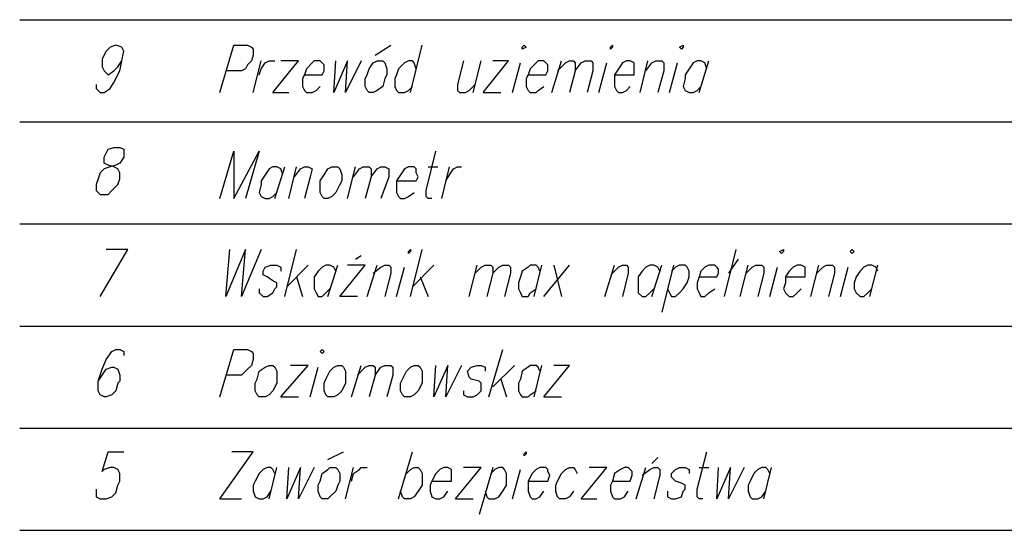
# Model space of a CAD drawing. Header units: centimetres. Extents: x 843425950 to 843478602, y 588811213 to 588851397.
# Tile 74 of 89: x 843452844 to 843454967, y 588814432 to 588815533. Entities that reach past the tile are written whole.
import ezdxf

# ---------------------------------------------------------------- set-up
doc = ezdxf.new("R2010")
doc.units = ezdxf.units.CM
doc.header["$MEASUREMENT"] = 0
doc.layers.get('0').update_dxf_attribs({"lineweight": 5})

msp = doc.modelspace()

# ---------------------------------------------------------------- linework, layer by layer
at = {"color": 0, "lineweight": 25}
for points in [[(843452843.50171, 588815532.86575), (843457292.73506, 588815532.86575)], [(843453008.60171, 588815393.16575), (843453008.60171, 588815384.69905), (843453017.06841, 588815376.2324), (843453025.53506, 588815376.2324), (843453038.23506, 588815384.69905), (843453046.70171, 588815397.39905), (843453059.40171, 588815422.79905), (843453063.63506, 588815443.96575), (843453067.86841, 588815465.1324), (843453063.63506, 588815473.59905), (843453050.93506, 588815477.8324), (843453038.23506, 588815473.59905), (843453029.76841, 588815465.1324), (843453021.30171, 588815448.19905), (843453021.30171, 588815431.26575), (843453025.53506, 588815422.79905), (843453034.00171, 588815414.3324), (843453046.70171, 588815422.79905), (843453055.16841, 588815431.26575), (843453063.63506, 588815443.96575)], [(843453275.30171, 588815376.2324), (843453304.93506, 588815477.8324), (843453334.56841, 588815477.8324), (843453343.03506, 588815473.59905), (843453347.26841, 588815469.36575), (843453347.26841, 588815456.66575), (843453343.03506, 588815443.96575), (843453334.56841, 588815435.49905), (843453330.33506, 588815427.0324), (843453321.86841, 588815422.79905), (843453288.00171, 588815422.79905)], [(843453609.73506, 588815456.66575), (843453643.60171, 588815477.8324)], [(843453685.93506, 588815376.2324), (843453711.33506, 588815477.8324)], [(843453347.26841, 588815376.2324), (843453364.20171, 588815443.96575)], [(843453359.96841, 588815414.3324), (843453364.20171, 588815427.0324), (843453372.66841, 588815439.7324), (843453381.13506, 588815443.96575), (843453393.83506, 588815443.96575)], [(843453389.60171, 588815376.2324), (843453444.63506, 588815443.96575), (843453406.53506, 588815443.96575)], [(843453457.33506, 588815414.3324), (843453495.43506, 588815414.3324), (843453499.66841, 588815422.79905), (843453499.66841, 588815435.49905), (843453495.43506, 588815439.7324), (843453491.20171, 588815443.96575), (843453478.50171, 588815443.96575), (843453474.26841, 588815439.7324), (843453461.56841, 588815427.0324), (843453457.33506, 588815414.3324), (843453453.10171, 588815405.86575), (843453453.10171, 588815388.9324), (843453457.33506, 588815380.46575), (843453461.56841, 588815376.2324), (843453474.26841, 588815376.2324), (843453482.73506, 588815380.46575), (843453491.20171, 588815388.9324)], [(843453520.83506, 588815376.2324), (843453525.06841, 588815443.96575)], [(843453550.46841, 588815443.96575), (843453520.83506, 588815376.2324)], [(843453546.23506, 588815376.2324), (843453550.46841, 588815443.96575)], [(843453580.10171, 588815443.96575), (843453546.23506, 588815376.2324)], [(843453698.63506, 588815427.0324), (843453694.40171, 588815439.7324), (843453690.16841, 588815443.96575), (843453681.70171, 588815443.96575), (843453673.23506, 588815439.7324), (843453660.53506, 588815427.0324), (843453656.30171, 588815414.3324), (843453652.06841, 588815405.86575), (843453652.06841, 588815388.9324), (843453656.30171, 588815380.46575), (843453660.53506, 588815376.2324), (843453673.23506, 588815376.2324), (843453681.70171, 588815380.46575), (843453690.16841, 588815388.9324)], [(843453800.23506, 588815443.96575), (843453787.53506, 588815393.16575), (843453787.53506, 588815380.46575), (843453791.76841, 588815376.2324), (843453804.46841, 588815376.2324), (843453812.93506, 588815380.46575), (843453825.63506, 588815393.16575)], [(843453821.40171, 588815376.2324), (843453838.33506, 588815443.96575)], [(843453842.56841, 588815376.2324), (843453897.60171, 588815443.96575), (843453863.73506, 588815443.96575)], [(843453906.06841, 588815376.2324), (843453923.00171, 588815439.7324)], [(843453939.93506, 588815414.3324), (843453978.03506, 588815414.3324), (843453982.26841, 588815422.79905), (843453982.26841, 588815435.49905), (843453978.03506, 588815439.7324), (843453973.80171, 588815443.96575), (843453961.10171, 588815443.96575), (843453956.86841, 588815439.7324), (843453944.16841, 588815427.0324), (843453939.93506, 588815414.3324), (843453935.70171, 588815405.86575), (843453935.70171, 588815388.9324), (843453939.93506, 588815380.46575), (843453944.16841, 588815376.2324), (843453956.86841, 588815376.2324), (843453961.10171, 588815380.46575), (843453973.80171, 588815388.9324)], [(843453990.73506, 588815376.2324), (843454011.90171, 588815443.96575)], [(843454003.43506, 588815422.79905), (843454020.36841, 588815439.7324), (843454028.83506, 588815443.96575), (843454037.30171, 588815443.96575), (843454041.53506, 588815439.7324), (843454041.53506, 588815422.79905), (843454028.83506, 588815376.2324)], [(843454041.53506, 588815422.79905), (843454054.23506, 588815439.7324), (843454062.70171, 588815443.96575), (843454075.40171, 588815443.96575), (843454079.63506, 588815439.7324), (843454079.63506, 588815422.79905), (843454066.93506, 588815376.2324)], [(843454092.33506, 588815376.2324), (843454109.26841, 588815439.7324)], [(843454126.20171, 588815414.3324), (843454168.53506, 588815414.3324), (843454168.53506, 588815439.7324), (843454160.06841, 588815443.96575), (843454151.60171, 588815443.96575), (843454143.13506, 588815439.7324), (843454134.66841, 588815427.0324), (843454126.20171, 588815414.3324), (843454126.20171, 588815388.9324), (843454130.43506, 588815380.46575), (843454134.66841, 588815376.2324), (843454143.13506, 588815376.2324), (843454151.60171, 588815380.46575), (843454160.06841, 588815388.9324)], [(843454181.23506, 588815376.2324), (843454198.16841, 588815443.96575)], [(843454193.93506, 588815422.79905), (843454206.63506, 588815439.7324), (843454215.10171, 588815443.96575), (843454227.80171, 588815443.96575), (843454232.03506, 588815439.7324), (843454232.03506, 588815422.79905), (843454219.33506, 588815376.2324)], [(843454244.73506, 588815376.2324), (843454261.66841, 588815439.7324)], [(843454325.16841, 588815427.0324), (843454320.93506, 588815439.7324), (843454312.46841, 588815443.96575), (843454304.00171, 588815443.96575), (843454295.53506, 588815439.7324), (843454287.06841, 588815427.0324), (843454278.60171, 588815414.3324), (843454278.60171, 588815405.86575), (843454274.36841, 588815388.9324), (843454278.60171, 588815380.46575), (843454287.06841, 588815376.2324), (843454295.53506, 588815376.2324), (843454304.00171, 588815380.46575), (843454312.46841, 588815388.9324)], [(843454308.23506, 588815376.2324), (843454329.40171, 588815443.96575)], [(843453389.60171, 588815376.2324), (843453423.46841, 588815376.2324)], [(843453842.56841, 588815376.2324), (843453880.66841, 588815376.2324)], [(843452843.50171, 588815312.7324), (843457292.73506, 588815312.7324)], [(843453275.30171, 588815147.6324), (843453304.93506, 588815249.2324), (843453304.93506, 588815147.6324), (843453359.96841, 588815249.2324), (843453330.33506, 588815147.6324)], [(843453732.50171, 588815147.6324), (843453724.03506, 588815147.6324), (843453719.80171, 588815151.86575), (843453719.80171, 588815164.56575), (843453740.96841, 588815249.2324)], [(843453410.76841, 588815198.4324), (843453406.53506, 588815211.1324), (843453398.06841, 588815215.36575), (843453389.60171, 588815215.36575), (843453381.13506, 588815211.1324), (843453372.66841, 588815198.4324), (843453364.20171, 588815185.7324), (843453364.20171, 588815177.26575), (843453359.96841, 588815160.3324), (843453364.20171, 588815151.86575), (843453372.66841, 588815147.6324), (843453381.13506, 588815147.6324), (843453389.60171, 588815151.86575), (843453398.06841, 588815160.3324)], [(843453393.83506, 588815147.6324), (843453415.00171, 588815215.36575)], [(843453423.46841, 588815147.6324), (843453440.40171, 588815215.36575)], [(843453436.16841, 588815194.19905), (843453448.86841, 588815211.1324), (843453457.33506, 588815215.36575), (843453465.80171, 588815215.36575), (843453474.26841, 588815211.1324), (843453470.03506, 588815194.19905), (843453457.33506, 588815147.6324)], [(843453550.46841, 588815147.6324), (843453567.40171, 588815215.36575)], [(843453563.16841, 588815194.19905), (843453575.86841, 588815211.1324), (843453584.33506, 588815215.36575), (843453597.03506, 588815215.36575), (843453601.26841, 588815211.1324), (843453601.26841, 588815194.19905), (843453588.56841, 588815147.6324)], [(843453601.26841, 588815194.19905), (843453613.96841, 588815211.1324), (843453622.43506, 588815215.36575), (843453630.90171, 588815215.36575), (843453639.36841, 588815211.1324), (843453639.36841, 588815194.19905), (843453622.43506, 588815147.6324)], [(843453656.30171, 588815185.7324), (843453698.63506, 588815185.7324), (843453702.86841, 588815194.19905), (843453698.63506, 588815202.66575), (843453698.63506, 588815211.1324), (843453694.40171, 588815215.36575), (843453681.70171, 588815215.36575), (843453673.23506, 588815211.1324), (843453664.76841, 588815198.4324), (843453656.30171, 588815185.7324), (843453656.30171, 588815160.3324), (843453660.53506, 588815151.86575), (843453664.76841, 588815147.6324), (843453673.23506, 588815147.6324), (843453681.70171, 588815151.86575), (843453694.40171, 588815160.3324)], [(843453724.03506, 588815215.36575), (843453745.20171, 588815215.36575)], [(843453753.66841, 588815147.6324), (843453770.60171, 588815215.36575)], [(843453762.13506, 588815185.7324), (843453770.60171, 588815198.4324), (843453779.06841, 588815211.1324), (843453787.53506, 588815215.36575), (843453796.00171, 588815215.36575)], [(843452843.50171, 588815092.59905), (843457292.73506, 588815092.59905)], [(843453017.06841, 588814935.96575), (843453076.33506, 588815037.56575), (843453029.76841, 588815037.56575)], [(843453288.00171, 588814935.96575), (843453296.46841, 588815037.56575)], [(843453330.33506, 588815037.56575), (843453288.00171, 588814935.96575)], [(843453321.86841, 588814935.96575), (843453330.33506, 588815037.56575)], [(843453364.20171, 588815037.56575), (843453321.86841, 588814935.96575)], [(843453415.00171, 588814935.96575), (843453440.40171, 588815037.56575)], [(843453685.93506, 588814935.96575), (843453711.33506, 588815037.56575)], [(843454363.26841, 588814935.96575), (843454388.66841, 588815037.56575)], [(843453567.40171, 588815016.39905), (843453580.10171, 588815024.86575)], [(843454392.90171, 588815016.39905), (843454371.73506, 588814986.76575)], [(843453359.96841, 588814952.89905), (843453359.96841, 588814944.4324), (843453368.43506, 588814935.96575), (843453376.90171, 588814935.96575), (843453389.60171, 588814944.4324), (843453393.83506, 588814952.89905), (843453398.06841, 588814957.1324), (843453398.06841, 588814965.59905), (843453389.60171, 588814969.8324), (843453376.90171, 588814978.29905), (843453368.43506, 588814982.5324), (843453368.43506, 588814990.99905), (843453372.66841, 588814999.46575), (843453385.36841, 588815003.69905), (843453398.06841, 588815003.69905), (843453406.53506, 588814999.46575), (843453406.53506, 588814990.99905)], [(843453465.80171, 588815003.69905), (843453419.23506, 588814957.1324)], [(843453525.06841, 588814990.99905), (843453520.83506, 588814999.46575), (843453512.36841, 588815003.69905), (843453503.90171, 588815003.69905), (843453495.43506, 588814999.46575), (843453486.96841, 588814990.99905), (843453478.50171, 588814978.29905), (843453478.50171, 588814952.89905), (843453482.73506, 588814944.4324), (843453486.96841, 588814935.96575), (843453495.43506, 588814935.96575), (843453503.90171, 588814944.4324), (843453512.36841, 588814952.89905)], [(843453508.13506, 588814935.96575), (843453529.30171, 588815003.69905)], [(843453533.53506, 588814935.96575), (843453588.56841, 588815003.69905), (843453550.46841, 588815003.69905)], [(843453592.80171, 588814935.96575), (843453613.96841, 588815003.69905)], [(843453605.50171, 588814986.76575), (843453622.43506, 588814999.46575), (843453630.90171, 588815003.69905), (843453639.36841, 588815003.69905), (843453643.60171, 588814999.46575), (843453643.60171, 588814986.76575), (843453630.90171, 588814935.96575)], [(843453656.30171, 588814935.96575), (843453673.23506, 588814999.46575)], [(843453736.73506, 588815003.69905), (843453690.16841, 588814957.1324)], [(843453812.93506, 588814935.96575), (843453829.86841, 588815003.69905)], [(843453825.63506, 588814986.76575), (843453838.33506, 588814999.46575), (843453846.80171, 588815003.69905), (843453859.50171, 588815003.69905), (843453863.73506, 588814999.46575), (843453863.73506, 588814986.76575), (843453851.03506, 588814935.96575)], [(843453863.73506, 588814986.76575), (843453876.43506, 588814999.46575), (843453884.90171, 588815003.69905), (843453897.60171, 588815003.69905), (843453901.83506, 588814999.46575), (843453901.83506, 588814986.76575), (843453889.13506, 588814935.96575)], [(843453965.33506, 588814990.99905), (843453961.10171, 588814999.46575), (843453956.86841, 588815003.69905), (843453944.16841, 588815003.69905), (843453939.93506, 588814999.46575), (843453927.23506, 588814990.99905), (843453923.00171, 588814978.29905), (843453918.76841, 588814965.59905), (843453918.76841, 588814952.89905), (843453923.00171, 588814944.4324), (843453927.23506, 588814935.96575), (843453939.93506, 588814935.96575), (843453944.16841, 588814944.4324), (843453956.86841, 588814952.89905)], [(843453952.63506, 588814935.96575), (843453969.56841, 588815003.69905)], [(843453973.80171, 588814935.96575), (843454028.83506, 588815003.69905)], [(843453994.96841, 588815003.69905), (843454011.90171, 588814935.96575)], [(843454105.03506, 588814935.96575), (843454126.20171, 588815003.69905)], [(843454121.96841, 588814986.76575), (843454134.66841, 588814999.46575), (843454143.13506, 588815003.69905), (843454151.60171, 588815003.69905), (843454155.83506, 588814999.46575), (843454155.83506, 588814986.76575), (843454143.13506, 588814935.96575)], [(843454223.56841, 588814990.99905), (843454219.33506, 588814999.46575), (843454210.86841, 588815003.69905), (843454202.40171, 588815003.69905), (843454193.93506, 588814999.46575), (843454185.46841, 588814990.99905), (843454177.00171, 588814978.29905), (843454177.00171, 588814944.4324), (843454185.46841, 588814935.96575), (843454193.93506, 588814935.96575), (843454202.40171, 588814944.4324), (843454210.86841, 588814952.89905)], [(843454206.63506, 588814935.96575), (843454227.80171, 588815003.69905)], [(843454253.20171, 588815003.69905), (843454227.80171, 588814902.09905)], [(843454240.50171, 588814952.89905), (843454244.73506, 588814944.4324), (843454248.96841, 588814935.96575), (843454257.43506, 588814935.96575), (843454265.90171, 588814944.4324), (843454274.36841, 588814952.89905), (843454282.83506, 588814965.59905), (843454287.06841, 588814978.29905), (843454287.06841, 588814990.99905), (843454282.83506, 588814999.46575), (843454278.60171, 588815003.69905), (843454265.90171, 588815003.69905), (843454257.43506, 588814999.46575), (843454248.96841, 588814990.99905)], [(843454308.23506, 588814978.29905), (843454346.33506, 588814978.29905), (843454350.56841, 588814986.76575), (843454350.56841, 588814995.2324), (843454346.33506, 588814999.46575), (843454342.10171, 588815003.69905), (843454329.40171, 588815003.69905), (843454320.93506, 588814999.46575), (843454312.46841, 588814990.99905), (843454308.23506, 588814978.29905), (843454304.00171, 588814965.59905), (843454304.00171, 588814952.89905), (843454308.23506, 588814944.4324), (843454312.46841, 588814935.96575), (843454320.93506, 588814935.96575), (843454329.40171, 588814944.4324), (843454342.10171, 588814952.89905)], [(843454397.13506, 588814935.96575), (843454414.06841, 588815003.69905)], [(843454409.83506, 588814986.76575), (843454422.53506, 588814999.46575), (843454431.00171, 588815003.69905), (843454443.70171, 588815003.69905), (843454447.93506, 588814999.46575), (843454447.93506, 588814986.76575), (843454435.23506, 588814935.96575)], [(843454460.63506, 588814935.96575), (843454477.56841, 588814999.46575)], [(843454494.50171, 588814978.29905), (843454536.83506, 588814978.29905), (843454536.83506, 588814999.46575), (843454528.36841, 588815003.69905), (843454519.90171, 588815003.69905), (843454511.43506, 588814999.46575), (843454502.96841, 588814990.99905), (843454494.50171, 588814978.29905), (843454494.50171, 588814965.59905), (843454490.26841, 588814952.89905), (843454494.50171, 588814944.4324), (843454502.96841, 588814935.96575), (843454511.43506, 588814935.96575), (843454519.90171, 588814944.4324), (843454528.36841, 588814952.89905)], [(843454549.53506, 588814935.96575), (843454566.46841, 588815003.69905)], [(843454562.23506, 588814986.76575), (843454574.93506, 588814999.46575), (843454583.40171, 588815003.69905), (843454596.10171, 588815003.69905), (843454600.33506, 588814999.46575), (843454600.33506, 588814986.76575), (843454587.63506, 588814935.96575)], [(843454613.03506, 588814935.96575), (843454629.96841, 588814999.46575)], [(843454693.46841, 588814990.99905), (843454689.23506, 588814999.46575), (843454680.76841, 588815003.69905), (843454672.30171, 588815003.69905), (843454663.83506, 588814999.46575), (843454655.36841, 588814990.99905), (843454646.90171, 588814978.29905), (843454642.66841, 588814965.59905), (843454642.66841, 588814952.89905), (843454646.90171, 588814944.4324), (843454655.36841, 588814935.96575), (843454663.83506, 588814935.96575), (843454672.30171, 588814944.4324), (843454680.76841, 588814952.89905)], [(843454676.53506, 588814935.96575), (843454693.46841, 588815003.69905)], [(843453440.40171, 588814978.29905), (843453453.10171, 588814935.96575)], [(843453707.10171, 588814978.29905), (843453724.03506, 588814935.96575)], [(843453571.63506, 588814935.96575), (843453533.53506, 588814935.96575)], [(843452843.50171, 588814872.46575), (843457292.73506, 588814872.46575)], [(843453012.83506, 588814753.9324), (843453021.30171, 588814766.6324), (843453029.76841, 588814779.3324), (843453042.46841, 588814783.56575), (843453046.70171, 588814783.56575), (843453055.16841, 588814779.3324), (843453059.40171, 588814766.6324), (843453059.40171, 588814753.9324), (843453055.16841, 588814749.69905), (843453050.93506, 588814732.76575), (843453042.46841, 588814724.29905), (843453029.76841, 588814720.06575), (843453025.53506, 588814720.06575), (843453017.06841, 588814724.29905), (843453012.83506, 588814732.76575), (843453012.83506, 588814753.9324), (843453021.30171, 588814779.3324), (843453029.76841, 588814800.49905), (843453042.46841, 588814817.4324), (843453050.93506, 588814821.66575), (843453059.40171, 588814821.66575), (843453067.86841, 588814817.4324), (843453067.86841, 588814808.96575)], [(843453275.30171, 588814720.06575), (843453304.93506, 588814821.66575), (843453334.56841, 588814821.66575), (843453343.03506, 588814817.4324), (843453347.26841, 588814813.19905), (843453347.26841, 588814800.49905), (843453343.03506, 588814787.79905), (843453334.56841, 588814779.3324), (843453330.33506, 588814775.09905), (843453321.86841, 588814766.6324), (843453288.00171, 588814766.6324)], [(843453855.26841, 588814720.06575), (843453884.90171, 588814821.66575)], [(843453406.53506, 588814720.06575), (843453465.80171, 588814787.79905), (843453427.70171, 588814787.79905)], [(843453470.03506, 588814720.06575), (843453486.96841, 588814783.56575)], [(843453558.93506, 588814720.06575), (843453580.10171, 588814787.79905)], [(843453571.63506, 588814766.6324), (843453588.56841, 588814783.56575), (843453597.03506, 588814787.79905), (843453605.50171, 588814787.79905), (843453609.73506, 588814783.56575), (843453609.73506, 588814766.6324), (843453597.03506, 588814720.06575)], [(843453609.73506, 588814766.6324), (843453622.43506, 588814783.56575), (843453630.90171, 588814787.79905), (843453643.60171, 588814787.79905), (843453647.83506, 588814783.56575), (843453647.83506, 588814766.6324), (843453635.13506, 588814720.06575)], [(843453736.73506, 588814720.06575), (843453740.96841, 588814787.79905)], [(843453766.36841, 588814787.79905), (843453736.73506, 588814720.06575)], [(843453762.13506, 588814720.06575), (843453766.36841, 588814787.79905)], [(843453796.00171, 588814787.79905), (843453762.13506, 588814720.06575)], [(843453800.23506, 588814732.76575), (843453800.23506, 588814724.29905), (843453808.70171, 588814720.06575), (843453821.40171, 588814720.06575), (843453829.86841, 588814724.29905), (843453838.33506, 588814732.76575), (843453838.33506, 588814749.69905), (843453834.10171, 588814753.9324), (843453817.16841, 588814758.16575), (843453812.93506, 588814762.39905), (843453808.70171, 588814775.09905), (843453817.16841, 588814783.56575), (843453829.86841, 588814787.79905), (843453838.33506, 588814787.79905), (843453846.80171, 588814783.56575), (843453846.80171, 588814775.09905)], [(843453910.30171, 588814787.79905), (843453863.73506, 588814741.2324)], [(843453965.33506, 588814775.09905), (843453961.10171, 588814783.56575), (843453956.86841, 588814787.79905), (843453944.16841, 588814787.79905), (843453939.93506, 588814783.56575), (843453927.23506, 588814775.09905), (843453923.00171, 588814758.16575), (843453918.76841, 588814749.69905), (843453918.76841, 588814732.76575), (843453923.00171, 588814724.29905), (843453927.23506, 588814720.06575), (843453939.93506, 588814720.06575), (843453944.16841, 588814724.29905), (843453956.86841, 588814732.76575)], [(843453952.63506, 588814720.06575), (843453969.56841, 588814787.79905)], [(843453973.80171, 588814720.06575), (843454028.83506, 588814787.79905), (843453994.96841, 588814787.79905)], [(843453880.66841, 588814758.16575), (843453893.36841, 588814720.06575)], [(843453406.53506, 588814720.06575), (843453444.63506, 588814720.06575)], [(843453973.80171, 588814720.06575), (843454011.90171, 588814720.06575)], [(843452843.50171, 588814652.3324), (843457292.73506, 588814652.3324)], [(843453008.60171, 588814521.09905), (843453008.60171, 588814504.16575), (843453017.06841, 588814499.9324), (843453029.76841, 588814499.9324), (843453042.46841, 588814504.16575), (843453050.93506, 588814512.6324), (843453055.16841, 588814529.56575), (843453059.40171, 588814538.0324), (843453059.40171, 588814554.96575), (843453055.16841, 588814563.4324), (843453046.70171, 588814567.66575), (843453038.23506, 588814567.66575), (843453025.53506, 588814563.4324), (843453021.30171, 588814559.19905), (843453034.00171, 588814601.5324), (843453067.86841, 588814601.5324)], [(843453275.30171, 588814499.9324), (843453347.26841, 588814601.5324), (843453300.70171, 588814601.5324)], [(843453508.13506, 588814584.59905), (843453542.00171, 588814601.5324)], [(843453660.53506, 588814499.9324), (843453690.16841, 588814601.5324)], [(843454206.63506, 588814576.1324), (843454219.33506, 588814588.8324)], [(843454316.70171, 588814499.9324), (843454308.23506, 588814499.9324), (843454304.00171, 588814504.16575), (843454304.00171, 588814521.09905), (843454325.16841, 588814601.5324)], [(843453393.83506, 588814554.96575), (843453389.60171, 588814563.4324), (843453385.36841, 588814567.66575), (843453376.90171, 588814567.66575), (843453368.43506, 588814563.4324), (843453359.96841, 588814554.96575), (843453351.50171, 588814538.0324), (843453347.26841, 588814529.56575), (843453347.26841, 588814516.86575), (843453351.50171, 588814504.16575), (843453359.96841, 588814499.9324), (843453368.43506, 588814499.9324), (843453376.90171, 588814504.16575), (843453385.36841, 588814516.86575)], [(843453381.13506, 588814499.9324), (843453398.06841, 588814567.66575)], [(843453419.23506, 588814499.9324), (843453423.46841, 588814567.66575)], [(843453448.86841, 588814567.66575), (843453419.23506, 588814499.9324)], [(843453444.63506, 588814499.9324), (843453448.86841, 588814567.66575)], [(843453478.50171, 588814567.66575), (843453444.63506, 588814499.9324)], [(843453546.23506, 588814499.9324), (843453563.16841, 588814567.66575)], [(843453558.93506, 588814538.0324), (843453563.16841, 588814554.96575), (843453575.86841, 588814563.4324), (843453580.10171, 588814567.66575), (843453592.80171, 588814567.66575)], [(843453677.46841, 588814554.96575), (843453685.93506, 588814563.4324), (843453694.40171, 588814567.66575), (843453702.86841, 588814567.66575), (843453707.10171, 588814563.4324), (843453711.33506, 588814554.96575), (843453711.33506, 588814529.56575), (843453702.86841, 588814516.86575), (843453694.40171, 588814504.16575), (843453685.93506, 588814499.9324), (843453673.23506, 588814499.9324), (843453669.00171, 588814504.16575), (843453664.76841, 588814516.86575)], [(843453732.50171, 588814538.0324), (843453774.83506, 588814538.0324), (843453774.83506, 588814563.4324), (843453766.36841, 588814567.66575), (843453757.90171, 588814567.66575), (843453749.43506, 588814563.4324), (843453740.96841, 588814554.96575), (843453732.50171, 588814538.0324), (843453728.26841, 588814529.56575), (843453728.26841, 588814516.86575), (843453732.50171, 588814504.16575), (843453740.96841, 588814499.9324), (843453749.43506, 588814499.9324), (843453757.90171, 588814504.16575), (843453766.36841, 588814516.86575)], [(843453783.30171, 588814499.9324), (843453838.33506, 588814567.66575), (843453800.23506, 588814567.66575)], [(843453863.73506, 588814567.66575), (843453834.10171, 588814466.06575)], [(843453846.80171, 588814516.86575), (843453851.03506, 588814504.16575), (843453855.26841, 588814499.9324), (843453867.96841, 588814499.9324), (843453876.43506, 588814504.16575), (843453884.90171, 588814516.86575), (843453893.36841, 588814529.56575), (843453893.36841, 588814554.96575), (843453889.13506, 588814563.4324), (843453884.90171, 588814567.66575), (843453876.43506, 588814567.66575), (843453867.96841, 588814563.4324), (843453859.50171, 588814554.96575)], [(843453906.06841, 588814499.9324), (843453923.00171, 588814563.4324)], [(843453939.93506, 588814538.0324), (843453982.26841, 588814538.0324), (843453986.50171, 588814550.7324), (843453982.26841, 588814559.19905), (843453982.26841, 588814563.4324), (843453978.03506, 588814567.66575), (843453965.33506, 588814567.66575), (843453956.86841, 588814563.4324), (843453948.40171, 588814554.96575), (843453939.93506, 588814538.0324), (843453939.93506, 588814516.86575), (843453944.16841, 588814504.16575), (843453948.40171, 588814499.9324), (843453956.86841, 588814499.9324), (843453965.33506, 588814504.16575), (843453973.80171, 588814516.86575)], [(843454037.30171, 588814516.86575), (843454028.83506, 588814504.16575), (843454020.36841, 588814499.9324), (843454007.66841, 588814499.9324), (843454003.43506, 588814504.16575), (843453999.20171, 588814516.86575), (843453999.20171, 588814529.56575), (843454003.43506, 588814538.0324), (843454011.90171, 588814554.96575), (843454020.36841, 588814563.4324), (843454028.83506, 588814567.66575), (843454037.30171, 588814567.66575), (843454041.53506, 588814563.4324), (843454045.76841, 588814554.96575)], [(843454054.23506, 588814499.9324), (843454109.26841, 588814567.66575), (843454071.16841, 588814567.66575)], [(843454121.96841, 588814538.0324), (843454160.06841, 588814538.0324), (843454164.30171, 588814550.7324), (843454164.30171, 588814559.19905), (843454160.06841, 588814563.4324), (843454155.83506, 588814567.66575), (843454147.36841, 588814567.66575), (843454138.90171, 588814563.4324), (843454126.20171, 588814554.96575), (843454121.96841, 588814538.0324), (843454117.73506, 588814529.56575), (843454117.73506, 588814516.86575), (843454121.96841, 588814504.16575), (843454126.20171, 588814499.9324), (843454138.90171, 588814499.9324), (843454147.36841, 588814504.16575), (843454155.83506, 588814516.86575)], [(843454172.76841, 588814499.9324), (843454193.93506, 588814567.66575)], [(843454185.46841, 588814550.7324), (843454202.40171, 588814563.4324), (843454210.86841, 588814567.66575), (843454219.33506, 588814567.66575), (843454223.56841, 588814563.4324), (843454223.56841, 588814550.7324), (843454210.86841, 588814499.9324)], [(843454240.50171, 588814516.86575), (843454240.50171, 588814504.16575), (843454248.96841, 588814499.9324), (843454257.43506, 588814499.9324), (843454270.13506, 588814504.16575), (843454274.36841, 588814516.86575), (843454278.60171, 588814521.09905), (843454278.60171, 588814529.56575), (843454270.13506, 588814533.79905), (843454257.43506, 588814538.0324), (843454248.96841, 588814546.49905), (843454248.96841, 588814554.96575), (843454257.43506, 588814563.4324), (843454265.90171, 588814567.66575), (843454278.60171, 588814567.66575), (843454287.06841, 588814563.4324), (843454287.06841, 588814554.96575)], [(843454308.23506, 588814567.66575), (843454329.40171, 588814567.66575)], [(843454346.33506, 588814499.9324), (843454350.56841, 588814567.66575)], [(843454375.96841, 588814567.66575), (843454346.33506, 588814499.9324)], [(843454371.73506, 588814499.9324), (843454375.96841, 588814567.66575)], [(843454405.60171, 588814567.66575), (843454371.73506, 588814499.9324)], [(843454460.63506, 588814554.96575), (843454456.40171, 588814563.4324), (843454452.16841, 588814567.66575), (843454443.70171, 588814567.66575), (843454435.23506, 588814563.4324), (843454426.76841, 588814554.96575), (843454418.30171, 588814538.0324), (843454414.06841, 588814529.56575), (843454414.06841, 588814516.86575), (843454418.30171, 588814504.16575), (843454422.53506, 588814499.9324), (843454435.23506, 588814499.9324), (843454443.70171, 588814504.16575), (843454452.16841, 588814516.86575)], [(843454447.93506, 588814499.9324), (843454464.86841, 588814567.66575)], [(843453275.30171, 588814499.9324), (843453321.86841, 588814499.9324)], [(843453783.30171, 588814499.9324), (843453821.40171, 588814499.9324)], [(843454054.23506, 588814499.9324), (843454088.10171, 588814499.9324)], [(843452843.50171, 588814432.19905), (843457292.73506, 588814432.19905)]]:
    msp.add_lwpolyline(points, dxfattribs=at)
for points in [[(843453927.23506, 588815473.59905), (843453931.46841, 588815477.8324), (843453935.70171, 588815473.59905), (843453927.23506, 588815469.36575)], [(843454117.73506, 588815473.59905), (843454121.96841, 588815477.8324), (843454121.96841, 588815473.59905), (843454117.73506, 588815469.36575)], [(843454265.90171, 588815473.59905), (843454274.36841, 588815477.8324), (843454274.36841, 588815473.59905), (843454270.13506, 588815469.36575)], [(843453613.96841, 588815443.96575), (843453626.66841, 588815443.96575), (843453630.90171, 588815439.7324), (843453635.13506, 588815427.0324), (843453635.13506, 588815414.3324), (843453630.90171, 588815405.86575), (843453626.66841, 588815388.9324), (843453613.96841, 588815380.46575), (843453605.50171, 588815376.2324), (843453597.03506, 588815376.2324), (843453592.80171, 588815380.46575), (843453588.56841, 588815388.9324), (843453588.56841, 588815405.86575), (843453592.80171, 588815414.3324), (843453597.03506, 588815427.0324), (843453605.50171, 588815439.7324)], [(843453046.70171, 588815257.69905), (843453059.40171, 588815257.69905), (843453067.86841, 588815253.46575), (843453067.86841, 588815236.5324), (843453059.40171, 588815223.8324), (843453050.93506, 588815219.59905), (843453038.23506, 588815215.36575), (843453025.53506, 588815211.1324), (843453017.06841, 588815202.66575), (843453012.83506, 588815189.96575), (843453008.60171, 588815177.26575), (843453008.60171, 588815164.56575), (843453017.06841, 588815156.09905), (843453034.00171, 588815156.09905), (843453042.46841, 588815164.56575), (843453046.70171, 588815168.79905), (843453055.16841, 588815177.26575), (843453059.40171, 588815189.96575), (843453059.40171, 588815202.66575), (843453055.16841, 588815211.1324), (843453046.70171, 588815215.36575), (843453034.00171, 588815219.59905), (843453025.53506, 588815223.8324), (843453025.53506, 588815236.5324), (843453029.76841, 588815244.99905), (843453034.00171, 588815253.46575)], [(843453516.60171, 588815215.36575), (843453529.30171, 588815215.36575), (843453533.53506, 588815211.1324), (843453537.76841, 588815198.4324), (843453537.76841, 588815185.7324), (843453533.53506, 588815177.26575), (843453525.06841, 588815160.3324), (843453516.60171, 588815151.86575), (843453508.13506, 588815147.6324), (843453499.66841, 588815147.6324), (843453495.43506, 588815151.86575), (843453491.20171, 588815160.3324), (843453491.20171, 588815185.7324), (843453499.66841, 588815198.4324), (843453508.13506, 588815211.1324)], [(843453681.70171, 588815033.3324), (843453685.93506, 588815037.56575), (843453685.93506, 588815033.3324), (843453681.70171, 588815029.09905)], [(843454481.80171, 588815033.3324), (843454490.26841, 588815037.56575), (843454490.26841, 588815033.3324), (843454486.03506, 588815029.09905)], [(843454634.20171, 588815033.3324), (843454638.43506, 588815037.56575), (843454642.66841, 588815033.3324), (843454638.43506, 588815029.09905)], [(843453491.20171, 588814817.4324), (843453495.43506, 588814821.66575), (843453499.66841, 588814817.4324), (843453495.43506, 588814813.19905)], [(843453381.13506, 588814787.79905), (843453389.60171, 588814787.79905), (843453393.83506, 588814783.56575), (843453398.06841, 588814775.09905), (843453398.06841, 588814749.69905), (843453389.60171, 588814732.76575), (843453381.13506, 588814724.29905), (843453372.66841, 588814720.06575), (843453359.96841, 588814720.06575), (843453355.73506, 588814724.29905), (843453351.50171, 588814732.76575), (843453351.50171, 588814749.69905), (843453355.73506, 588814758.16575), (843453359.96841, 588814775.09905), (843453372.66841, 588814783.56575)], [(843453529.30171, 588814787.79905), (843453537.76841, 588814787.79905), (843453542.00171, 588814783.56575), (843453546.23506, 588814775.09905), (843453546.23506, 588814749.69905), (843453537.76841, 588814732.76575), (843453529.30171, 588814724.29905), (843453520.83506, 588814720.06575), (843453508.13506, 588814720.06575), (843453503.90171, 588814724.29905), (843453499.66841, 588814732.76575), (843453499.66841, 588814749.69905), (843453503.90171, 588814758.16575), (843453512.36841, 588814775.09905), (843453520.83506, 588814783.56575)], [(843453694.40171, 588814787.79905), (843453702.86841, 588814787.79905), (843453707.10171, 588814783.56575), (843453711.33506, 588814775.09905), (843453711.33506, 588814749.69905), (843453702.86841, 588814732.76575), (843453694.40171, 588814724.29905), (843453685.93506, 588814720.06575), (843453673.23506, 588814720.06575), (843453669.00171, 588814724.29905), (843453664.76841, 588814732.76575), (843453664.76841, 588814749.69905), (843453669.00171, 588814758.16575), (843453677.46841, 588814775.09905), (843453685.93506, 588814783.56575)], [(843453931.46841, 588814597.29905), (843453935.70171, 588814601.5324), (843453935.70171, 588814597.29905), (843453931.46841, 588814593.06575)], [(843453512.36841, 588814567.66575), (843453525.06841, 588814567.66575), (843453529.30171, 588814563.4324), (843453533.53506, 588814554.96575), (843453533.53506, 588814538.0324), (843453529.30171, 588814529.56575), (843453525.06841, 588814516.86575), (843453512.36841, 588814504.16575), (843453508.13506, 588814499.9324), (843453495.43506, 588814499.9324), (843453491.20171, 588814504.16575), (843453486.96841, 588814516.86575), (843453486.96841, 588814529.56575), (843453491.20171, 588814538.0324), (843453495.43506, 588814554.96575), (843453508.13506, 588814563.4324)]]:
    msp.add_lwpolyline(points, close=True, dxfattribs=at)

doc.saveas('drawing.dxf')
